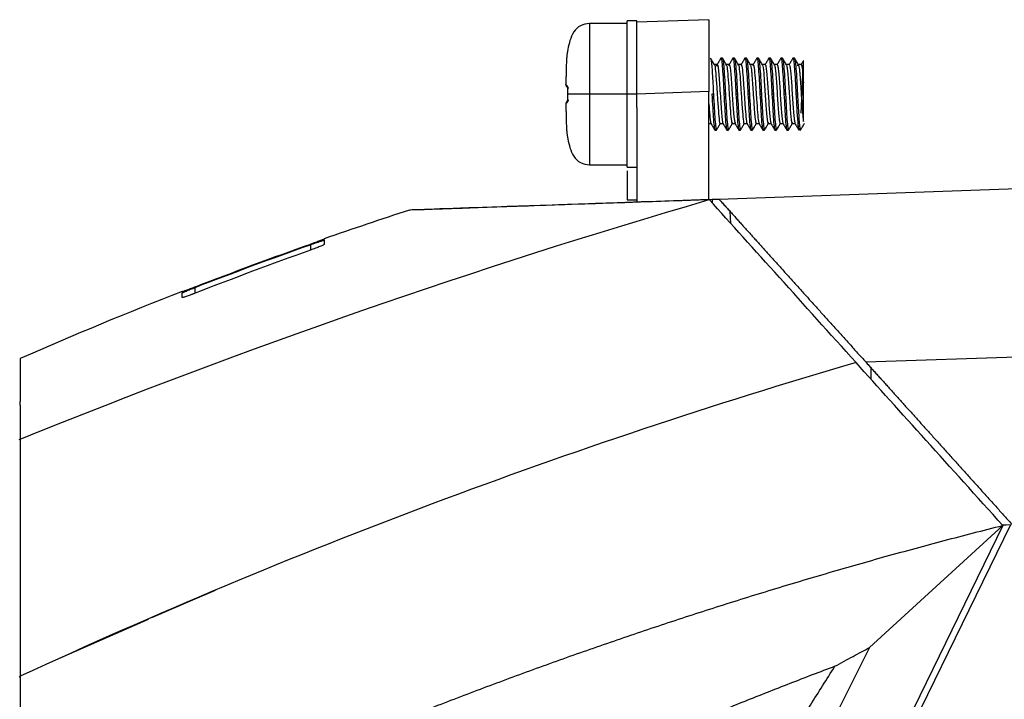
# Model space of a CAD drawing. Header units: millimetres. Extents: x 156812 to 157936, y 112087 to 113571.
# Tile 151 of 204: x 157708 to 157790, y 112975 to 113031. Entities that reach past the tile are written whole.
import ezdxf

# ---------------------------------------------------------------- set-up
doc = ezdxf.new("R2010")
doc.units = ezdxf.units.MM

msp = doc.modelspace()

# ---------------------------------------------------------------- linework, layer by layer
at = {"color": 7, "linetype": 'Continuous', "lineweight": 25}
for p, q in [((157765.805, 113031.293), (157759.805, 113031.083)), ((157759.005, 113030.987), (157755.867, 113030.987)), ((157755.867, 113030.987), (157755.867, 113025.087)), ((157759.805, 113031.187), (157759.005, 113031.187)), ((157759.005, 113025.087), (157759.005, 113031.187)), ((157759.805, 113025.087), (157759.805, 113031.187)), ((157753.998, 113028.482), (157753.999, 113028.483)), ((157766.939, 113028.087), (157766.814, 113028.087)), ((157767.939, 113028.087), (157767.814, 113028.087)), ((157768.939, 113028.087), (157768.814, 113028.087)), ((157769.939, 113028.087), (157769.814, 113028.087)), ((157770.939, 113028.087), (157770.814, 113028.087)), ((157771.939, 113028.087), (157771.814, 113028.087)), ((157772.939, 113028.087), (157772.814, 113028.087)), ((157766.501, 113027.546), (157766.26, 113027.546)), ((157766.452, 113027.428), (157766.484, 113027.491)), ((157767.502, 113027.546), (157767.26, 113027.546)), ((157767.456, 113027.446), (157767.484, 113027.49)), ((157768.501, 113027.546), (157768.26, 113027.546)), ((157769.501, 113027.546), (157769.26, 113027.546)), ((157770.501, 113027.546), (157770.26, 113027.546)), ((157771.501, 113027.546), (157771.26, 113027.546)), ((157772.502, 113027.546), (157772.26, 113027.546)), ((157773.501, 113027.546), (157773.26, 113027.546)), ((157753.895, 113025.935), (157753.895, 113025.877)), ((157753.895, 113025.934), (157753.895, 113025.88)), ((157759.005, 113025.087), (157755.867, 113025.087)), ((157755.867, 113025.087), (157755.867, 113019.187)), ((157759.005, 113018.987), (157759.005, 113025.087)), ((157759.805, 113025.087), (157759.005, 113025.087)), ((157765.805, 113025.296), (157759.805, 113025.087)), ((157759.805, 113023.967), (157759.805, 113025.087)), ((157765.805, 113016.31), (157765.805, 113025.296)), ((157766.189, 113025.087), (157766.064, 113025.087)), ((157767.189, 113025.087), (157767.064, 113025.087)), ((157768.189, 113025.087), (157768.064, 113025.087)), ((157769.189, 113025.087), (157769.064, 113025.087)), ((157770.189, 113025.087), (157770.064, 113025.087)), ((157771.189, 113025.087), (157771.064, 113025.087)), ((157772.189, 113025.087), (157772.064, 113025.087)), ((157773.189, 113025.087), (157773.064, 113025.087)), ((157753.895, 113024.299), (157753.895, 113024.241)), ((157753.895, 113024.294), (157753.895, 113024.239)), ((157759.805, 113023.967), (157759.805, 113016.1)), ((157765.805, 113022.628), (157765.993, 113022.628)), ((157766.751, 113022.628), (157766.993, 113022.628)), ((157767.751, 113022.628), (157767.993, 113022.628)), ((157768.751, 113022.628), (157768.993, 113022.628)), ((157769.751, 113022.628), (157769.993, 113022.628)), ((157770.751, 113022.628), (157770.993, 113022.628)), ((157771.751, 113022.628), (157771.993, 113022.628)), ((157772.751, 113022.628), (157772.993, 113022.628)), ((157773.389, 113022.087), (157773.389, 113022.236)), ((157766.314, 113022.087), (157766.439, 113022.087)), ((157767.314, 113022.087), (157767.439, 113022.087)), ((157768.314, 113022.087), (157768.439, 113022.087)), ((157769.314, 113022.087), (157769.439, 113022.087)), ((157770.314, 113022.087), (157770.439, 113022.087)), ((157771.314, 113022.087), (157771.439, 113022.087)), ((157772.314, 113022.087), (157772.439, 113022.087)), ((157755.867, 113019.187), (157759.005, 113019.187)), ((157759.005, 113018.987), (157759.805, 113018.987)), ((157766.642, 113016.339), (157846.805, 113019.138)), ((157759.005, 113016.283), (157759.805, 113016.283)), ((157766.082, 113016.32), (157766.078, 113016.026)), ((157766.082, 113016.32), (157766.642, 113016.339)), ((157767.625, 113014.308), (157767.573, 113015.305)), ((157732.605, 113012.537), (157732.605, 113012.083)), ((157723.005, 113008.49), (157723.005, 113008.972)), ((157778.871, 113002.758), (157847.049, 113005.138)), ((157779.105, 113002.497), (157779.314, 113002.266)), ((157779.314, 113002.266), (157779.314, 113001.326)), ((157790.294, 112989.131), (157731.851, 112869.304)), ((157790.294, 112989.131), (157779.186, 112978.949)), ((157722.605, 112982.857), (157724.699, 112983.742)), ((157719.405, 112981.447), (157722.605, 112982.857)), ((157711.388, 112977.916), (157719.106, 112981.316)), ((157708.337, 112976.515), (157708.437, 112976.559))]:
    msp.add_line(p, q, dxfattribs=at)
at = {"color": 7, "linetype": 'Continuous', "lineweight": 25, "flags": 128}
for points in [[(157767.501, 113027.517), (157767.514, 113027.537), (157767.574, 113027.295), (157767.632, 113026.755), (157767.692, 113025.984), (157767.751, 113025.094), (157767.81, 113024.203), (157767.888, 113023.221), (157767.968, 113022.683), (157768.046, 113022.724), (157768.046, 113022.724)], [(157770.251, 113027.499), (157770.266, 113027.534), (157770.321, 113027.317), (157770.374, 113026.851), (157770.427, 113026.191), (157770.482, 113025.398), (157770.533, 113024.586), (157770.589, 113023.813), (157770.641, 113023.196), (157770.695, 113022.782), (157770.748, 113022.629), (157770.801, 113022.749), (157770.801, 113022.749)], [(157754.03, 113025.607), (157754.03, 113025.607), (157754.03, 113025.608), (157754.03, 113025.609), (157754.032, 113025.609), (157754.034, 113025.61)], [(157754.03, 113024.567), (157754.03, 113024.566), (157754.03, 113024.566), (157754.03, 113024.565), (157754.032, 113024.564), (157754.034, 113024.564)], [(157708.337, 112996.289), (157708.393, 112996.312), (157708.437, 112996.33)], [(157790.926, 112989.17), (157758.067, 112921.799), (157732.249, 112868.865)], [(157790.926, 112989.17), (157790.564, 112989.157), (157790.28, 112989.147)]]:
    msp.add_lwpolyline(points, dxfattribs=at)
at = {"color": 7, "linetype": 'Continuous', "lineweight": 25}
for centre, radius, start, end in [((157754.229, 113028.662), 0.2, 168.30868, 176.24715), ((157754.193, 113025.773), 0.194, 176.67774, 212.4366), ((157754.193, 113024.401), 0.194, 147.5634, 183.32226), ((157773.389, 113022.387), 0.3, 270, 280.65662)]:
    msp.add_arc(centre, radius, start, end, dxfattribs=at)
for points, knots in [([(157765.805, 113031.293), (157765.805, 113031.292), (157765.805, 113031.29), (157765.805, 113031.274), (157765.805, 113031.25), (157765.805, 113031.215), (157765.805, 113031.148), (157765.805, 113031.028), (157765.805, 113030.823), (157765.805, 113030.567), (157765.805, 113030.168), (157765.805, 113029.562), (157765.805, 113028.829), (157765.805, 113028.178), (157765.805, 113027.65), (157765.805, 113027.094), (157765.805, 113026.576), (157765.805, 113026.112), (157765.805, 113025.705), (157765.805, 113025.433), (157765.805, 113025.296)], [0, 0, 0, 0, 0.026066, 0.052074, 0.078069, 0.104093, 0.130191, 0.193499, 0.256916, 0.318518, 0.380229, 0.500008, 0.619786, 0.681388, 0.7431, 0.806405, 0.869824, 0.913222, 0.956547, 1, 1, 1, 1]), ([(157755.867, 113030.987), (157755.607, 113030.947), (157755.087, 113030.866), (157754.488, 113030.294), (157754.229, 113029.563), (157754.083, 113029.032), (157754.039, 113028.744), (157754.033, 113028.703)], [0, 0, 0, 0, 0.241594, 0.483961, 0.72791, 0.960787, 1, 1, 1, 1]), ([(157753.999, 113028.483), (157753.995, 113028.462), (157753.988, 113028.409), (157753.975, 113028.304), (157753.959, 113028.114), (157753.937, 113027.743), (157753.916, 113027.211), (157753.904, 113026.679), (157753.898, 113026.254), (157753.896, 113026.041), (157753.895, 113025.934)], [0, 0, 0, 0, 0.02536, 0.062535, 0.125068, 0.250101, 0.500048, 0.750002, 0.874999, 1, 1, 1, 1]), ([(157754.034, 113028.703), (157754.034, 113028.701), (157754.034, 113028.698), (157754.031, 113028.674), (157754.023, 113028.629), (157754.011, 113028.559), (157754.003, 113028.509), (157753.999, 113028.483)], [0, 0, 0, 0, 0.122713, 0.249342, 0.498642, 0.736409, 1, 1, 1, 1]), ([(157754.029, 113028.717), (157754.026, 113028.699), (157754.022, 113028.678), (157754.026, 113028.658), (157754.027, 113028.654)], [0, 0, 0, 0, 0.833718, 1, 1, 1, 1]), ([(157766.269, 113027.53), (157766.216, 113027.621), (157766.111, 113027.802), (157766.006, 113027.983), (157765.953, 113028.074)], [0, 0, 0, 0, 0.499847, 1, 1, 1, 1]), ([(157765.954, 113028.059), (157765.968, 113028.019), (157765.998, 113027.934), (157766.046, 113027.482), (157766.091, 113026.819), (157766.142, 113025.994), (157766.173, 113025.388), (157766.189, 113025.087)], [0, 0, 0, 0, 0.180799, 0.387042, 0.58922, 0.796022, 1, 1, 1, 1]), ([(157766.8, 113028.075), (157766.748, 113027.984), (157766.645, 113027.808), (157766.543, 113027.631), (157766.493, 113027.546)], [0, 0, 0, 0, 0.5142149, 1, 1, 1, 1]), ([(157766.799, 113028.034), (157766.804, 113028.055), (157766.83, 113028.164), (157766.876, 113027.907), (157766.939, 113027.27), (157767.001, 113026.263), (157767.043, 113025.479), (157767.064, 113025.087)], [0, 0, 0, 0, 0.054868, 0.291151, 0.527434, 0.763717, 1, 1, 1, 1]), ([(157766.939, 113028.087), (157766.958, 113028.087), (157766.98, 113028.011), (157767.023, 113027.706), (157767.045, 113027.479), (157767.083, 113026.938), (157767.105, 113026.602), (157767.148, 113025.867), (157767.17, 113025.47), (157767.189, 113025.087)], [0, 0, 0, 0, 0.25, 0.25, 0.5, 0.5, 0.75, 0.75, 1, 1, 1, 1]), ([(157767.268, 113027.532), (157767.215, 113027.623), (157767.11, 113027.804), (157767.005, 113027.985), (157766.952, 113028.076)], [0, 0, 0, 0, 0.499827, 1, 1, 1, 1]), ([(157767.8, 113028.074), (157767.747, 113027.984), (157767.645, 113027.807), (157767.543, 113027.631), (157767.493, 113027.546)], [0, 0, 0, 0, 0.514084, 1, 1, 1, 1]), ([(157767.799, 113028.033), (157767.804, 113028.054), (157767.83, 113028.164), (157767.876, 113027.907), (157767.939, 113027.27), (157768.001, 113026.263), (157768.043, 113025.479), (157768.064, 113025.087)], [0, 0, 0, 0, 0.0559993, 0.2919994, 0.5279996, 0.7639998, 1, 1, 1, 1]), ([(157767.939, 113028.087), (157767.958, 113028.087), (157767.98, 113028.011), (157768.023, 113027.706), (157768.045, 113027.479), (157768.083, 113026.938), (157768.105, 113026.602), (157768.148, 113025.867), (157768.17, 113025.47), (157768.189, 113025.087)], [0, 0, 0, 0, 0.25, 0.25, 0.5, 0.5, 0.75, 0.75, 1, 1, 1, 1]), ([(157768.268, 113027.532), (157768.215, 113027.622), (157768.11, 113027.804), (157768.005, 113027.985), (157767.952, 113028.076)], [0, 0, 0, 0, 0.499804, 1, 1, 1, 1]), ([(157768.8, 113028.075), (157768.747, 113027.984), (157768.645, 113027.808), (157768.543, 113027.631), (157768.493, 113027.546)], [0, 0, 0, 0, 0.514348, 1, 1, 1, 1]), ([(157768.799, 113028.033), (157768.804, 113028.054), (157768.83, 113028.164), (157768.876, 113027.907), (157768.939, 113027.27), (157769.001, 113026.263), (157769.043, 113025.479), (157769.064, 113025.087)], [0, 0, 0, 0, 0.055318, 0.291489, 0.527659, 0.76383, 1, 1, 1, 1]), ([(157768.939, 113028.087), (157768.958, 113028.087), (157768.98, 113028.011), (157769.023, 113027.706), (157769.045, 113027.479), (157769.083, 113026.938), (157769.105, 113026.602), (157769.148, 113025.867), (157769.17, 113025.47), (157769.189, 113025.087)], [0, 0, 0, 0, 0.25, 0.25, 0.5, 0.5, 0.75, 0.75, 1, 1, 1, 1]), ([(157769.268, 113027.531), (157769.216, 113027.621), (157769.11, 113027.803), (157769.005, 113027.984), (157768.953, 113028.075)], [0, 0, 0, 0, 0.499804, 1, 1, 1, 1]), ([(157769.8, 113028.075), (157769.748, 113027.985), (157769.645, 113027.808), (157769.543, 113027.631), (157769.493, 113027.546)], [0, 0, 0, 0, 0.513479, 1, 1, 1, 1]), ([(157769.8, 113028.034), (157769.804, 113028.055), (157769.83, 113028.164), (157769.876, 113027.907), (157769.939, 113027.27), (157770.001, 113026.263), (157770.043, 113025.479), (157770.064, 113025.087)], [0, 0, 0, 0, 0.054258, 0.290694, 0.527129, 0.763565, 1, 1, 1, 1]), ([(157769.939, 113028.087), (157769.958, 113028.087), (157769.98, 113028.011), (157770.023, 113027.706), (157770.045, 113027.479), (157770.083, 113026.938), (157770.105, 113026.602), (157770.148, 113025.867), (157770.17, 113025.47), (157770.189, 113025.087)], [0, 0, 0, 0, 0.25, 0.25, 0.5, 0.5, 0.75, 0.75, 1, 1, 1, 1]), ([(157770.268, 113027.531), (157770.216, 113027.621), (157770.111, 113027.803), (157770.005, 113027.984), (157769.953, 113028.075)], [0, 0, 0, 0, 0.499822, 1, 1, 1, 1]), ([(157770.8, 113028.075), (157770.747, 113027.984), (157770.645, 113027.808), (157770.543, 113027.631), (157770.493, 113027.546)], [0, 0, 0, 0, 0.514347, 1, 1, 1, 1]), ([(157770.799, 113028.033), (157770.804, 113028.054), (157770.83, 113028.164), (157770.876, 113027.907), (157770.939, 113027.27), (157771.001, 113026.263), (157771.043, 113025.479), (157771.064, 113025.087)], [0, 0, 0, 0, 0.055521, 0.291641, 0.52776, 0.76388, 1, 1, 1, 1]), ([(157770.939, 113028.087), (157770.958, 113028.087), (157770.98, 113028.011), (157771.023, 113027.706), (157771.045, 113027.479), (157771.083, 113026.938), (157771.105, 113026.602), (157771.148, 113025.867), (157771.17, 113025.47), (157771.189, 113025.087)], [0, 0, 0, 0, 0.25, 0.25, 0.5, 0.5, 0.75, 0.75, 1, 1, 1, 1]), ([(157771.269, 113027.529), (157771.217, 113027.62), (157771.111, 113027.801), (157771.006, 113027.982), (157770.954, 113028.073)], [0, 0, 0, 0, 0.499828, 1, 1, 1, 1]), ([(157771.801, 113028.076), (157771.748, 113027.985), (157771.646, 113027.808), (157771.543, 113027.632), (157771.493, 113027.546)], [0, 0, 0, 0, 0.513173, 1, 1, 1, 1]), ([(157771.8, 113028.036), (157771.805, 113028.055), (157771.83, 113028.164), (157771.876, 113027.907), (157771.939, 113027.27), (157772.001, 113026.263), (157772.043, 113025.479), (157772.064, 113025.087)], [0, 0, 0, 0, 0.053193, 0.289895, 0.526596, 0.763298, 1, 1, 1, 1]), ([(157771.939, 113028.087), (157771.958, 113028.087), (157771.98, 113028.011), (157772.023, 113027.706), (157772.045, 113027.479), (157772.083, 113026.938), (157772.105, 113026.602), (157772.148, 113025.867), (157772.17, 113025.47), (157772.189, 113025.087)], [0, 0, 0, 0, 0.25, 0.25, 0.5, 0.5, 0.75, 0.75, 1, 1, 1, 1]), ([(157772.268, 113027.531), (157772.216, 113027.621), (157772.111, 113027.802), (157772.006, 113027.983), (157771.953, 113028.074)], [0, 0, 0, 0, 0.499851, 1, 1, 1, 1]), ([(157772.8, 113028.075), (157772.747, 113027.984), (157772.645, 113027.808), (157772.543, 113027.631), (157772.493, 113027.546)], [0, 0, 0, 0, 0.514298, 1, 1, 1, 1]), ([(157772.799, 113028.033), (157772.804, 113028.054), (157772.83, 113028.164), (157772.876, 113027.907), (157772.939, 113027.27), (157773.001, 113026.263), (157773.043, 113025.479), (157773.064, 113025.087)], [0, 0, 0, 0, 0.055614, 0.29171, 0.527807, 0.763903, 1, 1, 1, 1]), ([(157772.939, 113028.087), (157772.958, 113028.087), (157772.98, 113028.011), (157773.023, 113027.706), (157773.045, 113027.479), (157773.083, 113026.938), (157773.105, 113026.602), (157773.148, 113025.867), (157773.17, 113025.47), (157773.189, 113025.087)], [0, 0, 0, 0, 0.25, 0.25, 0.5, 0.5, 0.75, 0.75, 1, 1, 1, 1]), ([(157773.268, 113027.532), (157773.215, 113027.623), (157773.11, 113027.804), (157773.005, 113027.985), (157772.952, 113028.076)], [0, 0, 0, 0, 0.499823, 1, 1, 1, 1]), ([(157766.251, 113027.527), (157766.253, 113027.533), (157766.282, 113027.634), (157766.339, 113027.246), (157766.416, 113026.389), (157766.498, 113025.147), (157766.579, 113023.894), (157766.657, 113022.986), (157766.716, 113022.561), (157766.747, 113022.656), (157766.752, 113022.669)], [0, 0, 0, 0, 0.010497, 0.1717922, 0.3313207, 0.4925145, 0.6532133, 0.8128057, 0.9744096, 1, 1, 1, 1]), ([(157766.501, 113027.523), (157766.504, 113027.531), (157766.527, 113027.583), (157766.57, 113027.354), (157766.629, 113026.842), (157766.688, 113026.061), (157766.748, 113025.155), (157766.805, 113024.239), (157766.866, 113023.434), (157766.923, 113022.876), (157766.971, 113022.61), (157766.996, 113022.653), (157767.001, 113022.663)], [0, 0, 0, 0, 0.0186615, 0.137362, 0.2552496, 0.3735147, 0.4919019, 0.6096691, 0.7284638, 0.8458386, 0.964931, 1, 1, 1, 1]), ([(157767.22, 113027.497), (157767.246, 113027.519), (157767.299, 113027.562), (157767.379, 113026.854), (157767.461, 113025.749), (157767.539, 113024.464), (157767.621, 113023.352), (157767.697, 113022.647), (157767.747, 113022.67), (157767.769, 113022.68)], [0, 0, 0, 0, 0.144949, 0.290929, 0.437318, 0.582215, 0.728733, 0.874569, 1, 1, 1, 1]), ([(157768.251, 113027.512), (157768.255, 113027.523), (157768.285, 113027.62), (157768.344, 113027.208), (157768.421, 113026.317), (157768.502, 113025.067), (157768.584, 113023.822), (157768.662, 113022.946), (157768.72, 113022.547), (157768.749, 113022.647), (157768.752, 113022.656)], [0, 0, 0, 0, 0.020174, 0.181677, 0.34122, 0.502071, 0.663089, 0.822611, 0.984014, 1, 1, 1, 1]), ([(157768.501, 113027.496), (157768.507, 113027.511), (157768.538, 113027.599), (157768.599, 113027.166), (157768.675, 113026.261), (157768.754, 113025.032), (157768.835, 113023.814), (157768.911, 113022.953), (157768.969, 113022.556), (157768.998, 113022.65), (157769.001, 113022.661)], [0, 0, 0, 0, 0.033741, 0.192492, 0.349154, 0.506903, 0.665109, 0.821684, 0.980238, 1, 1, 1, 1]), ([(157769.225, 113027.511), (157769.237, 113027.541), (157769.248, 113027.551), (157769.27, 113027.534), (157769.282, 113027.505), (157769.318, 113027.359), (157769.343, 113027.179), (157769.377, 113026.829), (157769.387, 113026.7), (157769.411, 113026.41), (157769.423, 113026.252), (157769.447, 113025.917), (157769.459, 113025.742), (157769.483, 113025.386), (157769.494, 113025.208), (157769.527, 113024.677), (157769.552, 113024.311), (157769.588, 113023.82), (157769.6, 113023.667), (157769.623, 113023.39), (157769.633, 113023.267), (157769.668, 113022.933), (157769.693, 113022.769), (157769.728, 113022.649), (157769.74, 113022.629), (157769.762, 113022.627), (157769.773, 113022.646), (157769.785, 113022.684)], [0, 0, 0, 0, 0.0625, 0.0625, 0.125, 0.125, 0.25, 0.25, 0.3125, 0.3125, 0.375, 0.375, 0.4375, 0.4375, 0.5, 0.5, 0.625, 0.625, 0.6875, 0.6875, 0.75, 0.75, 0.875, 0.875, 0.9375, 0.9375, 1, 1, 1, 1]), ([(157769.464, 113027.477), (157769.49, 113027.515), (157769.541, 113027.591), (157769.621, 113026.952), (157769.7, 113025.908), (157769.777, 113024.651), (157769.858, 113023.519), (157769.931, 113022.746), (157769.979, 113022.693), (157770.001, 113022.669)], [0, 0, 0, 0, 0.145468, 0.292572, 0.439018, 0.584617, 0.732146, 0.877959, 1, 1, 1, 1]), ([(157770.501, 113027.52), (157770.514, 113027.517), (157770.543, 113027.509), (157770.593, 113027.191), (157770.643, 113026.646), (157770.698, 113025.927), (157770.75, 113025.118), (157770.801, 113024.304), (157770.856, 113023.576), (157770.905, 113023.016), (157770.957, 113022.675), (157770.988, 113022.657), (157771.001, 113022.649)], [0, 0, 0, 0, 0.076087, 0.182102, 0.285851, 0.391519, 0.496304, 0.600805, 0.706608, 0.810286, 0.91627, 1, 1, 1, 1]), ([(157771.23, 113027.523), (157771.247, 113027.534), (157771.282, 113027.556), (157771.338, 113027.241), (157771.389, 113026.703), (157771.444, 113025.982), (157771.497, 113025.16), (157771.549, 113024.329), (157771.605, 113023.587), (157771.656, 113023.002), (157771.712, 113022.683), (157771.747, 113022.571), (157771.766, 113022.644), (157771.767, 113022.649)], [0, 0, 0, 0, 0.098336, 0.198837, 0.297378, 0.397398, 0.496953, 0.595905, 0.696253, 0.79458, 0.895075, 0.993642, 1, 1, 1, 1]), ([(157771.501, 113027.517), (157771.513, 113027.517), (157771.541, 113027.517), (157771.591, 113027.213), (157771.641, 113026.679), (157771.695, 113025.967), (157771.747, 113025.16), (157771.798, 113024.345), (157771.853, 113023.61), (157771.903, 113023.039), (157771.955, 113022.683), (157771.987, 113022.657), (157772.001, 113022.645)], [0, 0, 0, 0, 0.070972, 0.176988, 0.280809, 0.386366, 0.491333, 0.595656, 0.70153, 0.805184, 0.911126, 1, 1, 1, 1]), ([(157772.252, 113027.532), (157772.267, 113027.516), (157772.3, 113027.483), (157772.354, 113027.102), (157772.404, 113026.504), (157772.46, 113025.745), (157772.512, 113024.91), (157772.566, 113024.096), (157772.62, 113023.394), (157772.672, 113022.875), (157772.728, 113022.627), (157772.765, 113022.584), (157772.786, 113022.703), (157772.79, 113022.724)], [0, 0, 0, 0, 0.087374, 0.187482, 0.285525, 0.385725, 0.484077, 0.583719, 0.683129, 0.781687, 0.88181, 0.979849, 1, 1, 1, 1]), ([(157772.484, 113027.526), (157772.5, 113027.533), (157772.533, 113027.547), (157772.588, 113027.238), (157772.638, 113026.711), (157772.692, 113026.006), (157772.745, 113025.202), (157772.795, 113024.385), (157772.851, 113023.645), (157772.9, 113023.064), (157772.953, 113022.691), (157772.986, 113022.656), (157773.001, 113022.64)], [0, 0, 0, 0, 0.096695, 0.199172, 0.299631, 0.401555, 0.503194, 0.603895, 0.706303, 0.806507, 0.908871, 1, 1, 1, 1]), ([(157773.208, 113027.454), (157773.219, 113027.497), (157773.229, 113027.524), (157773.248, 113027.55), (157773.257, 113027.549), (157773.287, 113027.502), (157773.308, 113027.41), (157773.339, 113027.192), (157773.349, 113027.107), (157773.369, 113026.915), (157773.378, 113026.811), (157773.407, 113026.464), (157773.428, 113026.187), (157773.459, 113025.742), (157773.469, 113025.59), (157773.489, 113025.284), (157773.498, 113025.132), (157773.527, 113024.676), (157773.548, 113024.365), (157773.59, 113023.792), (157773.61, 113023.534), (157773.647, 113023.113), (157773.668, 113022.935), (157773.689, 113022.815)], [0, 0, 0, 0, 0.0625, 0.0625, 0.125, 0.125, 0.25, 0.25, 0.3125, 0.3125, 0.375, 0.375, 0.5, 0.5, 0.5625, 0.5625, 0.625, 0.625, 0.75, 0.75, 0.875, 0.875, 1, 1, 1, 1]), ([(157773.689, 113027.662), (157773.689, 113027.681), (157773.689, 113027.718), (157773.688, 113027.765), (157773.686, 113027.804), (157773.684, 113027.84), (157773.68, 113027.866), (157773.672, 113027.86), (157773.659, 113027.753), (157773.639, 113027.469), (157773.616, 113026.952), (157773.581, 113026.132), (157773.54, 113025.075), (157773.506, 113024.254), (157773.48, 113023.731), (157773.472, 113023.57), (157773.468, 113023.49)], [0, 0, 0, 0, 0.020527, 0.042141, 0.064803, 0.088461, 0.125054, 0.176318, 0.267997, 0.352054, 0.467314, 0.614818, 0.75691, 0.920824, 0.960559, 1, 1, 1, 1]), ([(157773.669, 113027.849), (157773.66, 113027.834), (157773.599, 113027.728), (157773.538, 113027.623), (157773.485, 113027.532)], [0, 0, 0, 0, 0.141861, 1, 1, 1, 1]), ([(157773.485, 113027.52), (157773.5, 113027.53), (157773.532, 113027.551), (157773.585, 113027.257), (157773.635, 113026.748), (157773.671, 113026.269), (157773.689, 113026.028)], [0, 0, 0, 0, 0.227741, 0.487308, 0.74211, 1, 1, 1, 1]), ([(157773.689, 113026.028), (157773.689, 113026.073), (157773.689, 113026.159), (157773.689, 113026.279), (157773.689, 113026.382), (157773.689, 113026.471), (157773.689, 113026.577), (157773.688, 113026.762), (157773.689, 113026.98), (157773.689, 113027.206), (157773.689, 113027.384), (157773.689, 113027.542), (157773.689, 113027.622), (157773.689, 113027.662)], [0, 0, 0, 0, 0.0627226, 0.1191917, 0.1692582, 0.2128266, 0.2498413, 0.3279774, 0.5003442, 0.6149534, 0.7505381, 0.8750415, 1, 1, 1, 1]), ([(157753.895, 113025.88), (157753.896, 113025.879), (157753.898, 113025.878), (157753.904, 113025.871), (157753.916, 113025.86), (157753.937, 113025.84), (157753.959, 113025.818), (157753.975, 113025.804), (157753.988, 113025.793), (157753.995, 113025.787), (157753.999, 113025.784)], [0, 0, 0, 0, 0.119475, 0.249998, 0.499952, 0.749899, 0.874932, 0.937465, 0.974119, 1, 1, 1, 1]), ([(157753.997, 113025.694), (157753.988, 113025.703), (157753.954, 113025.737), (157753.954, 113025.737), (157753.953, 113025.737)], [0, 0, 0, 0, 0.281741, 1, 1, 1, 1]), ([(157753.999, 113025.784), (157754.006, 113025.777), (157754.015, 113025.764), (157754.03, 113025.708), (157754.035, 113025.662), (157754.034, 113025.61)], [0, 0, 0, 0, 0.5, 0.5, 1, 1, 1, 1]), ([(157754.03, 113025.608), (157754.027, 113025.451), (157754.023, 113025.103), (157754.027, 113024.756), (157754.03, 113024.566)], [0, 0, 0, 0, 0.45251, 1, 1, 1, 1]), ([(157754.034, 113025.61), (157754.032, 113025.522), (157754.029, 113025.348), (157754.029, 113025.173), (157754.029, 113025.087)], [0, 0, 0, 0, 0.506485, 1, 1, 1, 1]), ([(157754.04, 113025.604), (157754.039, 113025.609), (157754.038, 113025.62), (157754.039, 113025.633), (157754.041, 113025.64), (157754.044, 113025.643), (157754.048, 113025.642), (157754.052, 113025.638), (157754.055, 113025.636)], [0, 0, 0, 0, 0.087805, 0.175129, 0.299042, 0.474815, 0.707734, 1, 1, 1, 1]), ([(157773.689, 113022.815), (157773.689, 113022.836), (157773.689, 113022.876), (157773.689, 113022.945), (157773.689, 113023.015), (157773.689, 113023.086), (157773.689, 113023.156), (157773.689, 113023.223), (157773.689, 113023.287), (157773.689, 113023.422), (157773.689, 113023.69), (157773.689, 113024.139), (157773.689, 113024.632), (157773.689, 113025.014), (157773.689, 113025.282), (157773.689, 113025.501), (157773.689, 113025.757), (157773.689, 113025.933), (157773.689, 113026.028)], [0, 0, 0, 0, 0.040357, 0.078183, 0.113433, 0.146082, 0.176128, 0.203581, 0.228465, 0.250808, 0.354635, 0.500361, 0.645933, 0.750059, 0.796847, 0.854053, 0.921808, 1, 1, 1, 1]), ([(157754.029, 113025.087), (157754.029, 113025.001), (157754.029, 113024.826), (157754.032, 113024.652), (157754.034, 113024.564)], [0, 0, 0, 0, 0.4935152, 1, 1, 1, 1]), ([(157755.867, 113025.087), (157755.593, 113025.087), (157755.32, 113025.087), (157754.842, 113025.087), (157754.639, 113025.087), (157754.431, 113025.087), (157754.376, 113025.087), (157754.278, 113025.087), (157754.236, 113025.087), (157754.158, 113025.087), (157754.124, 113025.087), (157754.068, 113025.087), (157754.046, 113025.087), (157754.029, 113025.087)], [0, 0, 0, 0, 0.25, 0.25, 0.5, 0.5, 0.625, 0.625, 0.75, 0.75, 0.875, 0.875, 1, 1, 1, 1]), ([(157766.064, 113025.087), (157766.083, 113024.704), (157766.105, 113024.306), (157766.148, 113023.571), (157766.17, 113023.236), (157766.208, 113022.695), (157766.23, 113022.467), (157766.273, 113022.163), (157766.295, 113022.087), (157766.314, 113022.087)], [0, 0, 0, 0, 0.25, 0.25, 0.5, 0.5, 0.75, 0.75, 1, 1, 1, 1]), ([(157766.189, 113025.087), (157766.21, 113024.695), (157766.251, 113023.911), (157766.314, 113022.904), (157766.376, 113022.266), (157766.423, 113022.01), (157766.449, 113022.12), (157766.454, 113022.141)], [0, 0, 0, 0, 0.2361361, 0.4722723, 0.7084084, 0.9445446, 1, 1, 1, 1]), ([(157767.064, 113025.087), (157767.083, 113024.704), (157767.105, 113024.306), (157767.148, 113023.571), (157767.17, 113023.236), (157767.208, 113022.695), (157767.23, 113022.467), (157767.273, 113022.163), (157767.295, 113022.087), (157767.314, 113022.087)], [0, 0, 0, 0, 0.25, 0.25, 0.5, 0.5, 0.75, 0.75, 1, 1, 1, 1]), ([(157767.189, 113025.087), (157767.21, 113024.695), (157767.251, 113023.91), (157767.314, 113022.904), (157767.376, 113022.266), (157767.423, 113022.01), (157767.449, 113022.121), (157767.454, 113022.142)], [0, 0, 0, 0, 0.235673, 0.471346, 0.707019, 0.942692, 1, 1, 1, 1]), ([(157768.064, 113025.087), (157768.083, 113024.704), (157768.105, 113024.306), (157768.148, 113023.571), (157768.17, 113023.236), (157768.208, 113022.695), (157768.23, 113022.467), (157768.273, 113022.163), (157768.295, 113022.087), (157768.314, 113022.087)], [0, 0, 0, 0, 0.25, 0.25, 0.5, 0.5, 0.75, 0.75, 1, 1, 1, 1]), ([(157768.189, 113025.087), (157768.21, 113024.695), (157768.251, 113023.91), (157768.314, 113022.904), (157768.376, 113022.266), (157768.423, 113022.009), (157768.449, 113022.121), (157768.454, 113022.144)], [0, 0, 0, 0, 0.2353785, 0.4707569, 0.7061354, 0.9415139, 1, 1, 1, 1]), ([(157769.064, 113025.087), (157769.083, 113024.704), (157769.105, 113024.306), (157769.148, 113023.571), (157769.17, 113023.236), (157769.208, 113022.695), (157769.23, 113022.467), (157769.273, 113022.163), (157769.295, 113022.087), (157769.314, 113022.087)], [0, 0, 0, 0, 0.25, 0.25, 0.5, 0.5, 0.75, 0.75, 1, 1, 1, 1]), ([(157769.189, 113025.087), (157769.21, 113024.695), (157769.251, 113023.911), (157769.314, 113022.904), (157769.376, 113022.267), (157769.423, 113022.01), (157769.448, 113022.119), (157769.453, 113022.139)], [0, 0, 0, 0, 0.236442, 0.472883, 0.709325, 0.945766, 1, 1, 1, 1]), ([(157770.064, 113025.087), (157770.083, 113024.704), (157770.105, 113024.306), (157770.148, 113023.571), (157770.17, 113023.236), (157770.208, 113022.695), (157770.23, 113022.467), (157770.273, 113022.163), (157770.295, 113022.087), (157770.314, 113022.087)], [0, 0, 0, 0, 0.25, 0.25, 0.5, 0.5, 0.75, 0.75, 1, 1, 1, 1]), ([(157770.189, 113025.087), (157770.21, 113024.695), (157770.251, 113023.911), (157770.314, 113022.904), (157770.376, 113022.267), (157770.423, 113022.01), (157770.448, 113022.118), (157770.453, 113022.137)], [0, 0, 0, 0, 0.236925, 0.47385, 0.710775, 0.947701, 1, 1, 1, 1]), ([(157771.064, 113025.087), (157771.083, 113024.704), (157771.105, 113024.306), (157771.148, 113023.571), (157771.17, 113023.236), (157771.208, 113022.695), (157771.23, 113022.467), (157771.273, 113022.163), (157771.295, 113022.087), (157771.314, 113022.087)], [0, 0, 0, 0, 0.25, 0.25, 0.5, 0.5, 0.75, 0.75, 1, 1, 1, 1]), ([(157771.189, 113025.087), (157771.21, 113024.695), (157771.251, 113023.911), (157771.314, 113022.904), (157771.376, 113022.267), (157771.423, 113022.01), (157771.448, 113022.119), (157771.453, 113022.139)], [0, 0, 0, 0, 0.23653, 0.473061, 0.709591, 0.946121, 1, 1, 1, 1]), ([(157772.064, 113025.087), (157772.083, 113024.704), (157772.105, 113024.306), (157772.148, 113023.571), (157772.17, 113023.236), (157772.208, 113022.695), (157772.23, 113022.467), (157772.273, 113022.163), (157772.295, 113022.087), (157772.314, 113022.087)], [0, 0, 0, 0, 0.25, 0.25, 0.5, 0.5, 0.75, 0.75, 1, 1, 1, 1]), ([(157772.189, 113025.087), (157772.21, 113024.695), (157772.251, 113023.911), (157772.314, 113022.904), (157772.376, 113022.266), (157772.423, 113022.01), (157772.449, 113022.12), (157772.454, 113022.141)], [0, 0, 0, 0, 0.236105, 0.47221, 0.708315, 0.94442, 1, 1, 1, 1]), ([(157773.064, 113025.087), (157773.077, 113024.833), (157773.103, 113024.322), (157773.16, 113023.376), (157773.211, 113022.598), (157773.267, 113022.198), (157773.297, 113022.066), (157773.312, 113022.096), (157773.314, 113022.1)], [0, 0, 0, 0, 0.161699, 0.326293, 0.647126, 0.811684, 0.974208, 1, 1, 1, 1]), ([(157773.189, 113025.087), (157773.204, 113024.781), (157773.221, 113024.466), (157773.256, 113023.863), (157773.273, 113023.576), (157773.306, 113023.069), (157773.321, 113022.852), (157773.354, 113022.482), (157773.372, 113022.334), (157773.389, 113022.236)], [0, 0, 0, 0, 0.25, 0.25, 0.5, 0.5, 0.75, 0.75, 1, 1, 1, 1]), ([(157753.953, 113024.436), (157753.945, 113024.427), (157753.927, 113024.407), (157753.909, 113024.372), (157753.897, 113024.333), (157753.896, 113024.307), (157753.895, 113024.294)], [0, 0, 0, 0, 0.231196, 0.501499, 0.752944, 1, 1, 1, 1]), ([(157753.999, 113024.39), (157753.995, 113024.387), (157753.988, 113024.38), (157753.975, 113024.37), (157753.959, 113024.356), (157753.937, 113024.334), (157753.916, 113024.314), (157753.904, 113024.303), (157753.898, 113024.296), (157753.896, 113024.294), (157753.895, 113024.294)], [0, 0, 0, 0, 0.025883, 0.062535, 0.125068, 0.250101, 0.500048, 0.750002, 0.880517, 1, 1, 1, 1]), ([(157753.895, 113024.239), (157753.896, 113024.133), (157753.898, 113023.92), (157753.904, 113023.494), (157753.916, 113022.963), (157753.937, 113022.431), (157753.959, 113022.06), (157753.975, 113021.87), (157753.988, 113021.764), (157753.995, 113021.712), (157753.999, 113021.691)], [0, 0, 0, 0, 0.125001, 0.249998, 0.499952, 0.749899, 0.874932, 0.937465, 0.974643, 1, 1, 1, 1]), ([(157753.953, 113024.436), (157753.954, 113024.437), (157753.954, 113024.437), (157753.997, 113024.48), (157754.005, 113024.488)], [0, 0, 0, 0, 0.7909444, 1, 1, 1, 1]), ([(157754.034, 113024.564), (157754.034, 113024.551), (157754.034, 113024.526), (157754.031, 113024.48), (157754.023, 113024.435), (157754.011, 113024.404), (157754.003, 113024.395), (157753.999, 113024.39)], [0, 0, 0, 0, 0.122709, 0.249343, 0.498644, 0.735912, 1, 1, 1, 1]), ([(157754.055, 113024.538), (157754.052, 113024.535), (157754.048, 113024.531), (157754.042, 113024.532), (157754.039, 113024.536), (157754.038, 113024.55), (157754.039, 113024.563), (157754.04, 113024.57)], [0, 0, 0, 0, 0.344182, 0.603227, 0.782144, 0.896958, 1, 1, 1, 1]), ([(157754.06, 113024.543), (157754.065, 113024.547), (157754.078, 113024.558), (157754.101, 113024.569), (157754.12, 113024.571), (157754.13, 113024.572)], [0, 0, 0, 0, 0.23105, 0.564348, 1, 1, 1, 1]), ([(157765.805, 113024.286), (157765.814, 113024.153), (157765.838, 113023.804), (157765.876, 113023.329), (157765.924, 113022.875), (157765.968, 113022.619), (157765.994, 113022.657), (157766.001, 113022.667)], [0, 0, 0, 0, 0.138821, 0.363465, 0.587986, 0.890811, 1, 1, 1, 1]), ([(157765.985, 113022.642), (157766.038, 113022.551), (157766.143, 113022.37), (157766.248, 113022.189), (157766.301, 113022.098)], [0, 0, 0, 0, 0.499814, 1, 1, 1, 1]), ([(157766.453, 113022.099), (157766.505, 113022.19), (157766.608, 113022.366), (157766.71, 113022.543), (157766.76, 113022.628)], [0, 0, 0, 0, 0.514413, 1, 1, 1, 1]), ([(157766.984, 113022.644), (157767.037, 113022.553), (157767.142, 113022.372), (157767.247, 113022.191), (157767.3, 113022.1)], [0, 0, 0, 0, 0.4998231, 1, 1, 1, 1]), ([(157767.453, 113022.1), (157767.506, 113022.191), (157767.608, 113022.367), (157767.71, 113022.543), (157767.76, 113022.628)], [0, 0, 0, 0, 0.515111, 1, 1, 1, 1]), ([(157767.985, 113022.642), (157768.038, 113022.551), (157768.143, 113022.37), (157768.248, 113022.189), (157768.301, 113022.098)], [0, 0, 0, 0, 0.499807, 1, 1, 1, 1]), ([(157768.454, 113022.101), (157768.506, 113022.191), (157768.608, 113022.367), (157768.71, 113022.543), (157768.76, 113022.628)], [0, 0, 0, 0, 0.51545, 1, 1, 1, 1]), ([(157768.984, 113022.644), (157769.036, 113022.554), (157769.142, 113022.372), (157769.247, 113022.191), (157769.299, 113022.1)], [0, 0, 0, 0, 0.499826, 1, 1, 1, 1]), ([(157769.452, 113022.099), (157769.505, 113022.189), (157769.607, 113022.366), (157769.71, 113022.542), (157769.76, 113022.628)], [0, 0, 0, 0, 0.5134237, 1, 1, 1, 1]), ([(157769.985, 113022.642), (157770.037, 113022.552), (157770.143, 113022.37), (157770.248, 113022.189), (157770.301, 113022.098)], [0, 0, 0, 0, 0.499803, 1, 1, 1, 1]), ([(157770.452, 113022.098), (157770.504, 113022.188), (157770.607, 113022.365), (157770.71, 113022.542), (157770.76, 113022.628)], [0, 0, 0, 0, 0.512992, 1, 1, 1, 1]), ([(157770.984, 113022.644), (157771.036, 113022.554), (157771.142, 113022.372), (157771.247, 113022.191), (157771.299, 113022.1)], [0, 0, 0, 0, 0.499832, 1, 1, 1, 1]), ([(157771.452, 113022.098), (157771.505, 113022.189), (157771.607, 113022.366), (157771.71, 113022.542), (157771.76, 113022.628)], [0, 0, 0, 0, 0.5138361, 1, 1, 1, 1]), ([(157771.985, 113022.643), (157772.037, 113022.552), (157772.143, 113022.371), (157772.248, 113022.189), (157772.3, 113022.098)], [0, 0, 0, 0, 0.499802, 1, 1, 1, 1]), ([(157772.453, 113022.099), (157772.505, 113022.19), (157772.608, 113022.366), (157772.71, 113022.543), (157772.76, 113022.628)], [0, 0, 0, 0, 0.514433, 1, 1, 1, 1]), ([(157772.984, 113022.644), (157773.037, 113022.553), (157773.142, 113022.372), (157773.247, 113022.191), (157773.299, 113022.1)], [0, 0, 0, 0, 0.49984, 1, 1, 1, 1]), ([(157773.389, 113022.236), (157773.407, 113022.138), (157773.428, 113022.021), (157773.455, 113022.121), (157773.46, 113022.139)], [0, 0, 0, 0, 0.828567, 1, 1, 1, 1]), ([(157773.453, 113022.1), (157773.506, 113022.191), (157773.611, 113022.372), (157773.716, 113022.554), (157773.769, 113022.644)], [0, 0, 0, 0, 0.500177, 1, 1, 1, 1]), ([(157753.999, 113021.691), (157754.006, 113021.641), (157754.015, 113021.591), (157754.03, 113021.506), (157754.035, 113021.474), (157754.034, 113021.471)], [0, 0, 0, 0, 0.5, 0.5, 1, 1, 1, 1]), ([(157754.033, 113021.471), (157754.039, 113021.429), (157754.083, 113021.142), (157754.229, 113020.61), (157754.488, 113019.88), (157755.087, 113019.308), (157755.607, 113019.227), (157755.867, 113019.187)], [0, 0, 0, 0, 0.039213, 0.27209, 0.516039, 0.758406, 1, 1, 1, 1]), ([(157759.005, 113018.693), (157759.005, 113018.571), (157759.005, 113017.679), (157759.005, 113016.631), (157759.005, 113016.399), (157759.005, 113016.283)], [0, 0, 0, 0, 0.073345, 0.536672, 1, 1, 1, 1]), ([(157741.353, 113015.456), (157741.43, 113015.459), (157741.584, 113015.464), (157742.83, 113015.508), (157744.814, 113015.577), (157747.594, 113015.674), (157751.122, 113015.797), (157755.381, 113015.946), (157760.307, 113016.118), (157764.153, 113016.252), (157766.082, 113016.32)], [0, 0, 0, 0, 0.124695, 0.249087, 0.374011, 0.499683, 0.624347, 0.748768, 0.873935, 1, 1, 1, 1]), ([(157766.642, 113016.339), (157766.727, 113016.245), (157766.896, 113016.056), (157767.156, 113015.768), (157767.419, 113015.476), (157767.685, 113015.18), (157767.955, 113014.881), (157768.228, 113014.578), (157768.504, 113014.271), (157768.784, 113013.96), (157769.066, 113013.647), (157769.352, 113013.33), (157769.64, 113013.009), (157769.931, 113012.686), (157770.225, 113012.359), (157770.522, 113012.03), (157770.821, 113011.698), (157771.123, 113011.363), (157771.427, 113011.025), (157771.733, 113010.685), (157772.041, 113010.342), (157772.352, 113009.997), (157772.665, 113009.65), (157772.979, 113009.3), (157773.296, 113008.949), (157773.614, 113008.595), (157773.934, 113008.24), (157774.256, 113007.883), (157774.579, 113007.524), (157774.903, 113007.164), (157775.229, 113006.802), (157775.556, 113006.439), (157775.884, 113006.075), (157776.213, 113005.709), (157776.543, 113005.343), (157776.874, 113004.975), (157777.205, 113004.607), (157777.537, 113004.238), (157777.87, 113003.869), (157778.203, 113003.499), (157778.537, 113003.128), (157778.759, 113002.881), (157778.871, 113002.758)], [0, 0, 0, 0, 0.025201, 0.050392, 0.075573, 0.100743, 0.125904, 0.151055, 0.176196, 0.201327, 0.226447, 0.251558, 0.276658, 0.301747, 0.326826, 0.351894, 0.376951, 0.401998, 0.427034, 0.452059, 0.477073, 0.502077, 0.527071, 0.552054, 0.577028, 0.601991, 0.626944, 0.651888, 0.676821, 0.701745, 0.726658, 0.751561, 0.776453, 0.801335, 0.826206, 0.851067, 0.875916, 0.900755, 0.925583, 0.950399, 0.975205, 1, 1, 1, 1]), ([(157733.76, 113012.996), (157733.76, 113012.995), (157733.758, 113012.993), (157733.742, 113012.986), (157733.716, 113012.974), (157733.678, 113012.959), (157733.627, 113012.94), (157733.565, 113012.917), (157733.491, 113012.89), (157733.408, 113012.86), (157733.312, 113012.824), (157733.191, 113012.779), (157733.03, 113012.722), (157732.83, 113012.652), (157732.683, 113012.599), (157732.605, 113012.571)], [0, 0, 0, 0, 0.056137, 0.114536, 0.175103, 0.237693, 0.302107, 0.3681, 0.435387, 0.503656, 0.56629, 0.648186, 0.748942, 0.86714, 1, 1, 1, 1]), ([(157733.76, 113012.99), (157733.76, 113012.989), (157733.758, 113012.988), (157733.746, 113012.982), (157733.728, 113012.974), (157733.701, 113012.964), (157733.651, 113012.944), (157733.56, 113012.91), (157733.411, 113012.854), (157733.234, 113012.789), (157733.036, 113012.718), (157732.824, 113012.642), (157732.678, 113012.59), (157732.605, 113012.564)], [0, 0, 0, 0, 0.050465, 0.100496, 0.150471, 0.200765, 0.251752, 0.376836, 0.503614, 0.626704, 0.751159, 0.875329, 1, 1, 1, 1]), ([(157732.605, 113012.537), (157732.642, 113012.55), (157732.717, 113012.577), (157732.827, 113012.616), (157732.936, 113012.653), (157733.077, 113012.702), (157733.245, 113012.76), (157733.422, 113012.818), (157733.568, 113012.866), (157733.664, 113012.895), (157733.722, 113012.911), (157733.753, 113012.919), (157733.757, 113012.917), (157733.759, 113012.917)], [0, 0, 0, 0, 0.06407, 0.12742, 0.190604, 0.254179, 0.381497, 0.507576, 0.631061, 0.753084, 0.835636, 0.917389, 1, 1, 1, 1]), ([(157733.753, 113012.555), (157733.752, 113012.553), (157733.751, 113012.549), (157733.739, 113012.54), (157733.72, 113012.528), (157733.694, 113012.514), (157733.643, 113012.489), (157733.554, 113012.448), (157733.406, 113012.385), (157733.23, 113012.315), (157733.034, 113012.239), (157732.823, 113012.16), (157732.678, 113012.108), (157732.605, 113012.081)], [0, 0, 0, 0, 0.0503318, 0.1002902, 0.1502486, 0.2005815, 0.2516558, 0.3766424, 0.5033992, 0.6266834, 0.7511586, 0.8754671, 1, 1, 1, 1]), ([(157723.005, 113009.012), (157722.975, 113009), (157722.899, 113008.97), (157722.758, 113008.916), (157722.576, 113008.847), (157722.394, 113008.778), (157722.24, 113008.719), (157722.123, 113008.677), (157722.032, 113008.644), (157721.968, 113008.622), (157721.929, 113008.609), (157721.924, 113008.608), (157721.922, 113008.608)], [0, 0, 0, 0, 0.05383, 0.138984, 0.259744, 0.398434, 0.509295, 0.612813, 0.714576, 0.813572, 0.908928, 1, 1, 1, 1]), ([(157723.005, 113009.004), (157722.969, 113008.99), (157722.899, 113008.963), (157722.795, 113008.923), (157722.693, 113008.884), (157722.561, 113008.834), (157722.404, 113008.774), (157722.239, 113008.712), (157722.102, 113008.662), (157722.001, 113008.626), (157721.934, 113008.603), (157721.926, 113008.602), (157721.922, 113008.602)], [0, 0, 0, 0, 0.064298, 0.127887, 0.191293, 0.255046, 0.382462, 0.508528, 0.631776, 0.753454, 0.876682, 1, 1, 1, 1]), ([(157721.923, 113008.522), (157721.924, 113008.523), (157721.925, 113008.525), (157721.936, 113008.532), (157721.954, 113008.542), (157721.979, 113008.554), (157722.026, 113008.576), (157722.112, 113008.613), (157722.251, 113008.672), (157722.416, 113008.74), (157722.601, 113008.814), (157722.799, 113008.892), (157722.936, 113008.946), (157723.005, 113008.972)], [0, 0, 0, 0, 0.050507, 0.100597, 0.150652, 0.201057, 0.252188, 0.377194, 0.503884, 0.626746, 0.751143, 0.875314, 1, 1, 1, 1]), ([(157723.005, 113008.49), (157722.97, 113008.477), (157722.9, 113008.45), (157722.797, 113008.41), (157722.696, 113008.372), (157722.564, 113008.324), (157722.408, 113008.268), (157722.244, 113008.211), (157722.108, 113008.168), (157722.008, 113008.14), (157721.942, 113008.126), (157721.934, 113008.131), (157721.93, 113008.134)], [0, 0, 0, 0, 0.06456, 0.128326, 0.19183, 0.255607, 0.383189, 0.509272, 0.632122, 0.753561, 0.876555, 1, 1, 1, 1]), ([(157708.437, 113003.041), (157708.437, 113003.04), (157708.437, 113003.038), (157708.436, 113003.022), (157708.436, 113002.997), (157708.436, 113002.961), (157708.436, 113002.916), (157708.436, 113002.86), (157708.436, 113002.779), (157708.437, 113002.662), (157708.437, 113002.497), (157708.436, 113002.306), (157708.435, 113001.867), (157708.437, 113001.295), (157708.436, 113000.608), (157708.437, 113000.248), (157708.436, 112999.868), (157708.437, 112999.601), (157708.437, 112999.465)], [0, 0, 0, 0, 0.035245, 0.070635, 0.106161, 0.141815, 0.17759, 0.213475, 0.249462, 0.312148, 0.375065, 0.436031, 0.497891, 0.75047, 0.812706, 0.8765, 0.937013, 1, 1, 1, 1]), ([(157778.871, 113002.758), (157778.957, 113002.662), (157779.129, 113002.47), (157779.393, 113002.177), (157779.66, 113001.881), (157779.93, 113001.581), (157780.204, 113001.277), (157780.48, 113000.97), (157780.76, 113000.659), (157781.043, 113000.345), (157781.329, 113000.028), (157781.617, 112999.707), (157781.908, 112999.384), (157782.202, 112999.058), (157782.498, 112998.729), (157782.797, 112998.397), (157783.098, 112998.063), (157783.401, 112997.726), (157783.706, 112997.387), (157784.014, 112997.046), (157784.323, 112996.702), (157784.634, 112996.357), (157784.947, 112996.009), (157785.262, 112995.66), (157785.578, 112995.309), (157785.895, 112994.956), (157786.214, 112994.601), (157786.535, 112994.246), (157786.856, 112993.889), (157787.179, 112993.53), (157787.502, 112993.171), (157787.827, 112992.811), (157788.152, 112992.45), (157788.478, 112992.088), (157788.804, 112991.725), (157789.131, 112991.362), (157789.459, 112990.998), (157789.787, 112990.634), (157790.115, 112990.27), (157790.443, 112989.905), (157790.771, 112989.541), (157790.99, 112989.298), (157791.099, 112989.176)], [0, 0, 0, 0, 0.025615, 0.051198, 0.076751, 0.102272, 0.127762, 0.153221, 0.178648, 0.204044, 0.229409, 0.254743, 0.280044, 0.305314, 0.330552, 0.355759, 0.380933, 0.406075, 0.431186, 0.456264, 0.48131, 0.506325, 0.531309, 0.55626, 0.581181, 0.60607, 0.630928, 0.655755, 0.680551, 0.705315, 0.730048, 0.754749, 0.779418, 0.804056, 0.828662, 0.853235, 0.877777, 0.902286, 0.926763, 0.951207, 0.97562, 1, 1, 1, 1]), ([(157708.437, 112999.162), (157708.437, 112999.222), (157708.438, 112999.325), (157708.437, 112999.424), (157708.437, 112999.465)], [0, 0, 0, 0, 0.589473, 1, 1, 1, 1]), ([(157708.437, 112999.162), (157708.437, 112999.062), (157708.436, 112998.857), (157708.436, 112998.532), (157708.436, 112998.183), (157708.437, 112997.727), (157708.436, 112997.115), (157708.436, 112996.608), (157708.437, 112996.33)], [0, 0, 0, 0, 0.116577, 0.238727, 0.3663, 0.499136, 0.725871, 1, 1, 1, 1]), ([(157708.436, 112996.33), (157708.437, 112996.146), (157708.437, 112995.779), (157708.437, 112995.22), (157708.437, 112994.657), (157708.437, 112994.088), (157708.437, 112993.515), (157708.437, 112992.936), (157708.437, 112992.353), (157708.437, 112991.765), (157708.437, 112991.173), (157708.437, 112990.576), (157708.437, 112989.975), (157708.437, 112989.37), (157708.437, 112988.76), (157708.437, 112988.146), (157708.437, 112987.529), (157708.437, 112986.703), (157708.437, 112985.663), (157708.437, 112984.403), (157708.437, 112983.128), (157708.437, 112981.839), (157708.437, 112980.537), (157708.437, 112979.223), (157708.437, 112977.897), (157708.437, 112977.006), (157708.437, 112976.56)], [0, 0, 0, 0, 0.031286, 0.062565, 0.093835, 0.125099, 0.156357, 0.18761, 0.218858, 0.250103, 0.281344, 0.312584, 0.343823, 0.375062, 0.406302, 0.437543, 0.468788, 0.500038, 0.562086, 0.624234, 0.686496, 0.748885, 0.811413, 0.874097, 0.936953, 1, 1, 1, 1]), ([(157683.851, 112945.244), (157684.426, 112945.584), (157685.579, 112946.266), (157687.32, 112947.28), (157689.074, 112948.292), (157690.842, 112949.299), (157692.625, 112950.303), (157694.422, 112951.302), (157696.234, 112952.298), (157698.059, 112953.289), (157699.899, 112954.275), (157701.754, 112955.257), (157703.623, 112956.233), (157705.506, 112957.205), (157707.403, 112958.171), (157709.316, 112959.132), (157711.242, 112960.087), (157713.183, 112961.037), (157715.139, 112961.98), (157717.109, 112962.917), (157719.094, 112963.848), (157721.093, 112964.773), (157723.107, 112965.69), (157725.136, 112966.601), (157727.179, 112967.505), (157729.237, 112968.401), (157731.309, 112969.29), (157733.396, 112970.171), (157735.498, 112971.045), (157737.614, 112971.91), (157739.745, 112972.767), (157741.89, 112973.616), (157744.05, 112974.456), (157746.225, 112975.288), (157748.414, 112976.11), (157750.618, 112976.923), (157752.837, 112977.726), (157755.07, 112978.52), (157757.317, 112979.305), (157759.58, 112980.079), (157761.856, 112980.843), (157764.147, 112981.596), (157766.453, 112982.339), (157768.773, 112983.071), (157771.107, 112983.792), (157773.456, 112984.501), (157775.819, 112985.199), (157778.197, 112985.886), (157780.588, 112986.56), (157782.994, 112987.222), (157785.414, 112987.872), (157787.848, 112988.511), (157789.478, 112988.924), (157790.294, 112989.131)], [0, 0, 0, 0, 0.017346, 0.034782, 0.052308, 0.069925, 0.087633, 0.105431, 0.123319, 0.141298, 0.159368, 0.177528, 0.195778, 0.214119, 0.23255, 0.251072, 0.269685, 0.288388, 0.307181, 0.326065, 0.345039, 0.364104, 0.38326, 0.402506, 0.421842, 0.441269, 0.460786, 0.480394, 0.500092, 0.519881, 0.53976, 0.55973, 0.579791, 0.599941, 0.620183, 0.640514, 0.660937, 0.681449, 0.702053, 0.722746, 0.743531, 0.764405, 0.785371, 0.806426, 0.827573, 0.848809, 0.870136, 0.891554, 0.913062, 0.934661, 0.95635, 0.97813, 1, 1, 1, 1]), ([(157776.307, 112977.387), (157776.564, 112977.53), (157777.067, 112977.81), (157777.805, 112978.212), (157778.507, 112978.59), (157778.964, 112978.831), (157779.186, 112978.949)], [0, 0, 0, 0, 0.269566, 0.526332, 0.769928, 1, 1, 1, 1]), ([(157776.307, 112977.387), (157775.679, 112977.149), (157774.422, 112976.672), (157772.541, 112975.945), (157770.664, 112975.21), (157768.791, 112974.465), (157766.922, 112973.711), (157765.057, 112972.947), (157763.196, 112972.174), (157761.34, 112971.392), (157759.487, 112970.6), (157757.638, 112969.8), (157755.794, 112968.989), (157753.953, 112968.17), (157752.117, 112967.341), (157750.284, 112966.503), (157748.456, 112965.656), (157746.632, 112964.799), (157744.812, 112963.933), (157742.996, 112963.057), (157741.183, 112962.173), (157739.375, 112961.279), (157736.973, 112960.076), (157733.984, 112958.551), (157730.419, 112956.686), (157726.876, 112954.788), (157723.353, 112952.854), (157719.852, 112950.887), (157716.372, 112948.884), (157712.912, 112946.848), (157709.475, 112944.777), (157706.056, 112942.673), (157703.795, 112941.242), (157702.665, 112940.527)], [0, 0, 0, 0, 0.024449, 0.048892, 0.07333, 0.097764, 0.122195, 0.146623, 0.171048, 0.195472, 0.219894, 0.244315, 0.268737, 0.293159, 0.317583, 0.342008, 0.366435, 0.390866, 0.4153, 0.439739, 0.464182, 0.488631, 0.513086, 0.561884, 0.610645, 0.659373, 0.708074, 0.756753, 0.805416, 0.854067, 0.902712, 0.951354, 1, 1, 1, 1]), ([(157772.047, 112970.604), (157772.785, 112971.785), (157774.201, 112974.05), (157775.626, 112976.308), (157776.307, 112977.387)], [0, 0, 0, 0, 0.521843, 1, 1, 1, 1]), ([(157708.437, 112976.559), (157708.437, 112976.381), (157708.437, 112976.023), (157708.437, 112975.479), (157708.436, 112974.93), (157708.436, 112974.373), (157708.436, 112973.811), (157708.436, 112973.242), (157708.436, 112972.668), (157708.435, 112972.087), (157708.435, 112971.501), (157708.435, 112970.909), (157708.435, 112970.311), (157708.435, 112969.707), (157708.435, 112969.098), (157708.435, 112968.484), (157708.435, 112967.865), (157708.435, 112967.24), (157708.435, 112966.61), (157708.435, 112965.975), (157708.435, 112965.335), (157708.435, 112964.691), (157708.435, 112964.042), (157708.436, 112963.388), (157708.436, 112962.73), (157708.436, 112962.067), (157708.436, 112961.4), (157708.436, 112960.729), (157708.437, 112960.054), (157708.437, 112959.374), (157708.437, 112958.92), (157708.437, 112958.692)], [0, 0, 0, 0, 0.033313, 0.066706, 0.100178, 0.133729, 0.16736, 0.201071, 0.234862, 0.268732, 0.302683, 0.336715, 0.370828, 0.405023, 0.439301, 0.473662, 0.508107, 0.542637, 0.577254, 0.611959, 0.646753, 0.681638, 0.716615, 0.751687, 0.786855, 0.82212, 0.857486, 0.892955, 0.928528, 0.964209, 1, 1, 1, 1])]:
    msp.add_open_spline(points, degree=3, knots=knots, dxfattribs=at)
for points in [[(157753.953, 113025.737), (157753.915, 113025.776), (157753.895, 113025.828), (157753.895, 113025.88)], [(157754.06, 113025.631), (157754.076, 113025.615), (157754.102, 113025.602), (157754.13, 113025.602)], [(157708.437, 112996.33), (157727.217, 113003.947), (157746.387, 113010.616), (157765.837, 113016.294)], [(157765.837, 113016.294), (157757.865, 113016.016), (157745.238, 113015.575), (157740.852, 113015.422), (157740.852, 113015.422)], [(157778.065, 113002.713), (157775.888, 113005.131), (157771.587, 113009.907), (157767.653, 113014.276), (157765.837, 113016.294)], [(157740.852, 113015.422), (157738.48, 113014.648), (157736.116, 113013.849), (157733.761, 113013.025)], [(157732.605, 113012.564), (157729.387, 113011.424), (157726.187, 113010.237), (157723.005, 113009.004)], [(157723.005, 113008.972), (157726.187, 113010.207), (157729.387, 113011.395), (157732.605, 113012.537)], [(157733.759, 113012.917), (157733.758, 113012.839), (157733.756, 113012.719), (157733.753, 113012.555)], [(157732.605, 113012.081), (157729.388, 113010.929), (157726.188, 113009.732), (157723.005, 113008.49)], [(157721.921, 113008.64), (157717.388, 113006.868), (157712.892, 113005.001), (157708.437, 113003.041)], [(157721.93, 113008.134), (157721.927, 113008.307), (157721.925, 113008.437), (157721.923, 113008.522)], [(157778.065, 113002.713), (157754.25, 112995.739), (157730.956, 112986.986), (157708.437, 112976.559)], [(157790.294, 112989.131), (157788.117, 112991.549), (157783.816, 112996.326), (157779.882, 113000.695), (157778.065, 113002.713)], [(157779.186, 112978.949), (157776.22, 112973.023), (157773.26, 112967.095), (157770.305, 112961.164)]]:
    msp.add_open_spline(points, degree=3, dxfattribs=at)

doc.saveas('drawing.dxf')
